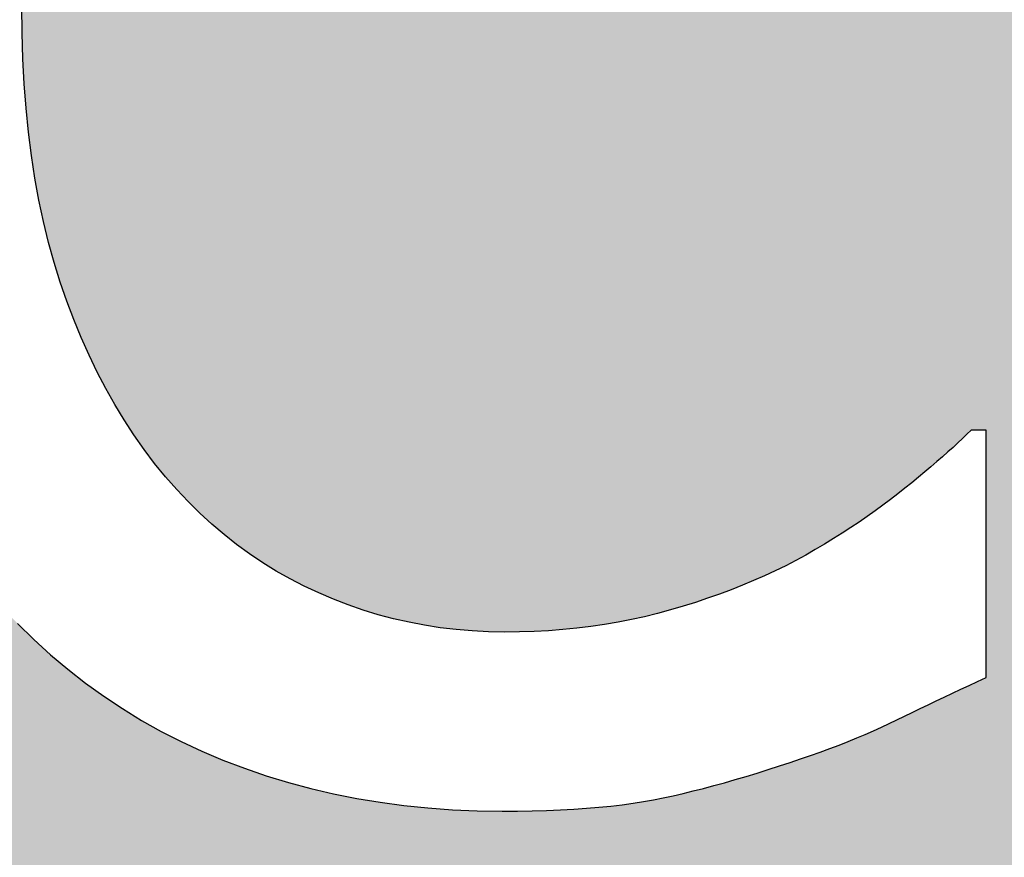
# Model space of a CAD drawing. Extents: x 2664 to 3343, y -1898 to 249.
# Tile 32 of 91: x 2768.65 to 2771.87, y -1550.85 to -1548.12. Entities that reach past the tile are written whole.
import ezdxf

# ---------------------------------------------------------------- set-up
doc = ezdxf.new("R2010")
doc.units = 0
doc.layers.get('0').update_dxf_attribs({"linetype": 'CONTINUOUS'})

msp = doc.modelspace()

# ---------------------------------------------------------------- hatches: boundary and pattern name
h = msp.add_hatch(color=256)
h.paths.add_polyline_path([(2767.6229, -1522.0688), (2767.6229, -1520.0434), (2768.1704, -1520.0434), (2768.2218, -1520.0437), (2768.2718, -1520.0446), (2768.3203, -1520.0461), (2768.3673, -1520.0482), (2768.4129, -1520.0509), (2768.4571, -1520.0542), (2768.4997, -1520.0581), (2768.5409, -1520.0626), (2768.5807, -1520.0677), (2768.619, -1520.0734), (2768.6558, -1520.0797), (2768.6912, -1520.0866), (2768.7255, -1520.0943), (2768.7591, -1520.1028), (2768.7919, -1520.1122), (2768.8241, -1520.1225), (2768.8555, -1520.1337), (2768.8862, -1520.1458), (2768.9162, -1520.1588), (2768.9455, -1520.1726), (2768.9741, -1520.1873), (2769.0019, -1520.203), (2769.0291, -1520.2195), (2769.0555, -1520.2369), (2769.0851, -1520.2579), (2769.1133, -1520.28), (2769.1403, -1520.303), (2769.166, -1520.327), (2769.1904, -1520.3519), (2769.2135, -1520.3779), (2769.2353, -1520.4048), (2769.2559, -1520.4326), (2769.2751, -1520.4615), (2769.2931, -1520.4913), (2769.3098, -1520.5221), (2769.3252, -1520.5539), (2769.3393, -1520.5866), (2769.3522, -1520.6203), (2769.3639, -1520.655), (2769.3743, -1520.6906), (2769.3836, -1520.7272), (2769.3915, -1520.7648), (2769.3983, -1520.8034), (2769.4038, -1520.8429), (2769.4081, -1520.8835), (2769.4112, -1520.9249), (2769.4131, -1520.9674), (2769.4137, -1521.0108), (2769.4132, -1521.0508), (2769.4118, -1521.09), (2769.4096, -1521.1283), (2769.4064, -1521.1657), (2769.4022, -1521.2021), (2769.3972, -1521.2378), (2769.3913, -1521.2725), (2769.3844, -1521.3063), (2769.3766, -1521.3392), (2769.3679, -1521.3713), (2769.3583, -1521.4025), (2769.3478, -1521.4328), (2769.3363, -1521.4624), (2769.3236, -1521.4917), (2769.3097, -1521.5206), (2769.2947, -1521.5492), (2769.2786, -1521.5774), (2769.2614, -1521.6052), (2769.2429, -1521.6326), (2769.2234, -1521.6597), (2769.2027, -1521.6863), (2769.1809, -1521.7127), (2769.1579, -1521.7386), (2769.1337, -1521.7642), (2769.1057, -1521.7922), (2769.0766, -1521.8188), (2769.0463, -1521.8439), (2769.0148, -1521.8675), (2768.9822, -1521.8897), (2768.9485, -1521.9103), (2768.9136, -1521.9295), (2768.8776, -1521.9471), (2768.8404, -1521.9633), (2768.8021, -1521.978), (2768.7627, -1521.9912), (2768.7221, -1522.0029), (2768.6798, -1522.0135), (2768.6355, -1522.0231), (2768.589, -1522.0318), (2768.5405, -1522.0395), (2768.4898, -1522.0464), (2768.437, -1522.0523), (2768.3821, -1522.0574), (2768.325, -1522.0615), (2768.2659, -1522.0647), (2768.2046, -1522.067), (2768.1412, -1522.0683), (2768.0757, -1522.0688)], flags=0)
h.paths.add_polyline_path([(2771.0785, -1533.2415), (2771.1074, -1533.2635), (2771.135, -1533.2865), (2771.1613, -1533.3105), (2771.1862, -1533.3355), (2771.2099, -1533.3614), (2771.2322, -1533.3883), (2771.2532, -1533.4162), (2771.2729, -1533.445), (2771.2913, -1533.4748), (2771.3083, -1533.5056), (2771.3241, -1533.5374), (2771.3386, -1533.5701), (2771.3518, -1533.6038), (2771.3637, -1533.6385), (2771.3744, -1533.6742), (2771.3838, -1533.7108), (2771.392, -1533.7484), (2771.3989, -1533.7869), (2771.4046, -1533.8265), (2771.409, -1533.867), (2771.4121, -1533.9085), (2771.414, -1533.9509), (2771.4147, -1533.9943), (2771.4142, -1534.0344), (2771.4128, -1534.0735), (2771.4104, -1534.1118), (2771.4071, -1534.1492), (2771.4029, -1534.1857), (2771.3977, -1534.2213), (2771.3915, -1534.256), (2771.3845, -1534.2898), (2771.3765, -1534.3228), (2771.3675, -1534.3548), (2771.3576, -1534.386), (2771.3467, -1534.4163), (2771.3348, -1534.446), (2771.3217, -1534.4752), (2771.3075, -1534.5042), (2771.2921, -1534.5327), (2771.2755, -1534.5609), (2771.2577, -1534.5887), (2771.2388, -1534.6161), (2771.2187, -1534.6432), (2771.1974, -1534.6699), (2771.1749, -1534.6962), (2771.1513, -1534.7221), (2771.1265, -1534.7477), (2771.0984, -1534.7758), (2771.0691, -1534.8024), (2771.0386, -1534.8275), (2771.0069, -1534.8511), (2770.9739, -1534.8732), (2770.9397, -1534.8938), (2770.9043, -1534.913), (2770.8676, -1534.9307), (2770.8297, -1534.9468), (2770.7906, -1534.9615), (2770.7502, -1534.9747), (2770.7087, -1534.9865), (2770.6654, -1534.997), (2770.6199, -1535.0066), (2770.5722, -1535.0153), (2770.5223, -1535.0231), (2770.4702, -1535.0299), (2770.4158, -1535.0359), (2770.3593, -1535.0409), (2770.3006, -1535.045), (2770.2397, -1535.0482), (2770.1766, -1535.0505), (2770.1113, -1535.0519), (2770.0438, -1535.0523), (2769.5827, -1535.0523), (2769.5827, -1533.0269), (2770.1426, -1533.0269), (2770.1947, -1533.0272), (2770.2454, -1533.0281), (2770.2947, -1533.0296), (2770.3425, -1533.0317), (2770.3889, -1533.0344), (2770.4339, -1533.0377), (2770.4774, -1533.0416), (2770.5195, -1533.0461), (2770.5602, -1533.0512), (2770.5994, -1533.0569), (2770.6373, -1533.0632), (2770.6737, -1533.0701), (2770.709, -1533.0778), (2770.7435, -1533.0863), (2770.7773, -1533.0957), (2770.8104, -1533.106), (2770.8428, -1533.1172), (2770.8743, -1533.1293), (2770.9052, -1533.1423), (2770.9353, -1533.1561), (2770.9647, -1533.1709), (2770.9933, -1533.1865), (2771.0211, -1533.203), (2771.0483, -1533.2204)], flags=0)
h.paths.add_polyline_path([(2772.0936, -1563.5224), (2772.0936, -1558.4424), (2771.4638, -1558.4424), (2771.4638, -1562.4644), (2769.4178, -1558.4424), (2768.4586, -1558.4424), (2768.4586, -1563.5224), (2769.0884, -1563.5224), (2769.0884, -1559.1422), (2771.3362, -1563.5224)], flags=16)
h.paths.add_polyline_path([(2768.0287, -1547.2994), (2768.0118, -1547.3886), (2767.9971, -1547.4801), (2767.9847, -1547.5739), (2767.9745, -1547.6699), (2767.9666, -1547.7683), (2767.961, -1547.8689), (2767.9576, -1547.9718), (2767.9564, -1548.077), (2767.9576, -1548.183), (2767.9611, -1548.287), (2767.9669, -1548.3889), (2767.975, -1548.4887), (2767.9854, -1548.5865), (2767.9981, -1548.6822), (2768.0132, -1548.7758), (2768.0305, -1548.8674), (2768.0502, -1548.957), (2768.0722, -1549.0445), (2768.0965, -1549.1299), (2768.1232, -1549.2132), (2768.1519, -1549.2944), (2768.1826, -1549.3733), (2768.2151, -1549.45), (2768.2496, -1549.5243), (2768.286, -1549.5963), (2768.3244, -1549.6661), (2768.3646, -1549.7335), (2768.4068, -1549.7987), (2768.4508, -1549.8616), (2768.4968, -1549.9222), (2768.5447, -1549.9805), (2768.5945, -1550.0366), (2768.6461, -1550.091), (2768.6992, -1550.1431), (2768.7539, -1550.1929), (2768.8102, -1550.2404), (2768.868, -1550.2855), (2768.9275, -1550.3284), (2768.9885, -1550.3689), (2769.051, -1550.4071), (2769.1152, -1550.443), (2769.1809, -1550.4766), (2769.2481, -1550.5078), (2769.317, -1550.5368), (2769.3872, -1550.5634), (2769.4584, -1550.5877), (2769.5307, -1550.6097), (2769.604, -1550.6294), (2769.6784, -1550.6468), (2769.7539, -1550.6618), (2769.8304, -1550.6745), (2769.908, -1550.685), (2769.9866, -1550.6931), (2770.0663, -1550.6989), (2770.147, -1550.7023), (2770.2289, -1550.7035), (2770.2788, -1550.7032), (2770.3272, -1550.7025), (2770.374, -1550.7012), (2770.4191, -1550.6994), (2770.4627, -1550.6971), (2770.5047, -1550.6942), (2770.545, -1550.6909), (2770.5838, -1550.687), (2770.621, -1550.6826), (2770.6565, -1550.6778), (2770.6905, -1550.6724), (2770.7229, -1550.6664), (2770.7546, -1550.66), (2770.7869, -1550.6531), (2770.8196, -1550.6456), (2770.8528, -1550.6376), (2770.8864, -1550.6291), (2770.9205, -1550.6201), (2770.955, -1550.6106), (2770.99, -1550.6006), (2771.0254, -1550.59), (2771.0613, -1550.579), (2771.0977, -1550.5674), (2771.1345, -1550.5553), (2771.1691, -1550.5443), (2771.2028, -1550.5332), (2771.2356, -1550.522), (2771.2676, -1550.5107), (2771.2988, -1550.4993), (2771.329, -1550.4879), (2771.3585, -1550.4763), (2771.387, -1550.4647), (2771.4147, -1550.453), (2771.4416, -1550.4412), (2771.4675, -1550.4293), (2771.4927, -1550.4174), (2771.5175, -1550.4053), (2771.5426, -1550.3932), (2771.5681, -1550.381), (2771.5938, -1550.3687), (2771.6197, -1550.3563), (2771.646, -1550.3438), (2771.6726, -1550.3312), (2771.6994, -1550.3186), (2771.7266, -1550.3058), (2771.754, -1550.293), (2771.7817, -1550.2801), (2771.8097, -1550.2671), (2771.8097, -1549.4602), (2771.7603, -1549.4602), (2771.7468, -1549.4735), (2771.7325, -1549.4872), (2771.7174, -1549.5014), (2771.7015, -1549.5161), (2771.6847, -1549.5311), (2771.6671, -1549.5467), (2771.6487, -1549.5627), (2771.6294, -1549.5792), (2771.6094, -1549.5961), (2771.5884, -1549.6135), (2771.5667, -1549.6313), (2771.5441, -1549.6496), (2771.5208, -1549.6681), (2771.4968, -1549.6865), (2771.4722, -1549.7049), (2771.4469, -1549.7233), (2771.421, -1549.7415), (2771.3944, -1549.7597), (2771.3671, -1549.7779), (2771.3392, -1549.796), (2771.3106, -1549.814), (2771.2814, -1549.832), (2771.2515, -1549.8499), (2771.221, -1549.8678), (2771.1883, -1549.8854), (2771.1549, -1549.9025), (2771.1208, -1549.9191), (2771.0858, -1549.9353), (2771.0501, -1549.9509), (2771.0136, -1549.9661), (2770.9763, -1549.9808), (2770.9383, -1549.995), (2770.8995, -1550.0087), (2770.8599, -1550.0219), (2770.8196, -1550.0346), (2770.7784, -1550.0469), (2770.7366, -1550.0584), (2770.6942, -1550.0689), (2770.6512, -1550.0784), (2770.6076, -1550.0869), (2770.5634, -1550.0944), (2770.5186, -1550.1009), (2770.4732, -1550.1064), (2770.4271, -1550.1109), (2770.3805, -1550.1144), (2770.3333, -1550.1169), (2770.2855, -1550.1184), (2770.2371, -1550.1189), (2770.1838, -1550.118), (2770.131, -1550.1154), (2770.0787, -1550.1109), (2770.0269, -1550.1047), (2769.9756, -1550.0968), (2769.9247, -1550.087), (2769.8744, -1550.0755), (2769.8245, -1550.0622), (2769.7751, -1550.0471), (2769.7262, -1550.0303), (2769.6778, -1550.0117), (2769.6299, -1549.9913), (2769.5827, -1549.9692), (2769.5365, -1549.9453), (2769.4913, -1549.9198), (2769.4471, -1549.8925), (2769.404, -1549.8635), (2769.3618, -1549.8328), (2769.3206, -1549.8004), (2769.2804, -1549.7663), (2769.2412, -1549.7304), (2769.2031, -1549.6928), (2769.1659, -1549.6536), (2769.1297, -1549.6126), (2769.094, -1549.5685), (2769.0595, -1549.5229), (2769.0264, -1549.4756), (2768.9945, -1549.4266), (2768.964, -1549.3761), (2768.9347, -1549.3239), (2768.9067, -1549.2701), (2768.8799, -1549.2146), (2768.8545, -1549.1575), (2768.8304, -1549.0988), (2768.8075, -1549.0385), (2768.7859, -1548.9765), (2768.7659, -1548.9127), (2768.7476, -1548.8469), (2768.731, -1548.7791), (2768.7162, -1548.7092), (2768.7031, -1548.6373), (2768.6918, -1548.5633), (2768.6822, -1548.4874), (2768.6743, -1548.4093), (2768.6682, -1548.3293), (2768.6639, -1548.2473), (2768.6613, -1548.1632), (2768.6604, -1548.077), (2768.6612, -1547.9961), (2768.6637, -1547.9164), (2768.6679, -1547.8381), (2768.6737, -1547.7612), (2768.6811, -1547.6856), (2768.6902, -1547.6113), (2768.701, -1547.5384), (2768.7135, -1547.4669), (2768.7275, -1547.3966), (2768.7433, -1547.3277), (2768.7607, -1547.2602), (2768.7798, -1547.194), (2768.8003, -1547.1294), (2768.8222, -1547.0667), (2768.8454, -1547.0058), (2768.8699, -1546.9468), (2768.8957, -1546.8896), (2768.9228, -1546.8343), (2768.9513, -1546.7809), (2768.981, -1546.7293), (2769.0121, -1546.6795), (2769.0445, -1546.6317), (2769.0782, -1546.5857), (2769.1132, -1546.5415), (2769.1501, -1546.4998), (2769.188, -1546.4598), (2769.2268, -1546.4215), (2769.2667, -1546.3848), (2769.3076, -1546.3499), (2769.3494, -1546.3166), (2769.3923, -1546.2851), (2769.4362, -1546.2552), (2769.481, -1546.227), (2769.5269, -1546.2004), (2769.5738, -1546.1756), (2769.6216, -1546.1525), (2769.6703, -1546.1311), (2769.7194, -1546.1116), (2769.7689, -1546.0939), (2769.819, -1546.0781), (2769.8696, -1546.0642), (2769.9206, -1546.0521), (2769.9721, -1546.0419), (2770.0242, -1546.0336), (2770.0767, -1546.0271), (2770.1297, -1546.0224), (2770.1831, -1546.0196), (2770.2371, -1546.0187), (2770.286, -1546.0192), (2770.334, -1546.0206), (2770.381, -1546.0229), (2770.4271, -1546.0262), (2770.4723, -1546.0305), (2770.5165, -1546.0357), (2770.5598, -1546.0418), (2770.6021, -1546.0489), (2770.6435, -1546.0569), (2770.6839, -1546.0659), (2770.7234, -1546.0758), (2770.762, -1546.0866), (2770.7998, -1546.0982), (2770.8371, -1546.1103), (2770.874, -1546.123), (2770.9104, -1546.1362), (2770.9463, -1546.15), (2770.9817, -1546.1643), (2771.0166, -1546.1792), (2771.051, -1546.1946), (2771.085, -1546.2105), (2771.1185, -1546.227), (2771.1514, -1546.244), (2771.1839, -1546.2616), (2771.2171, -1546.2801), (2771.2494, -1546.2987), (2771.2809, -1546.3174), (2771.3115, -1546.3361), (2771.3413, -1546.3549), (2771.3702, -1546.3738), (2771.3982, -1546.3927), (2771.4254, -1546.4116), (2771.4518, -1546.4306), (2771.4772, -1546.4497), (2771.5019, -1546.4688), (2771.5256, -1546.488), (2771.5486, -1546.507), (2771.5709, -1546.5255), (2771.5925, -1546.5436), (2771.6134, -1546.5612), (2771.6337, -1546.5783), (2771.6532, -1546.595), (2771.6721, -1546.6113), (2771.6903, -1546.627), (2771.7078, -1546.6424), (2771.7246, -1546.6572), (2771.7407, -1546.6716), (2771.7561, -1546.6856), (2771.8097, -1546.6856), (2771.8097, -1545.8705), (2771.7815, -1545.8555), (2771.7533, -1545.8407), (2771.7251, -1545.8261), (2771.6969, -1545.8117), (2771.6686, -1545.7975), (2771.6404, -1545.7835), (2771.612, -1545.7697), (2771.5837, -1545.7561), (2771.5553, -1545.7427), (2771.5269, -1545.7295), (2771.4985, -1545.7166), (2771.47, -1545.7038), (2771.4416, -1545.6912), (2771.4133, -1545.679), (2771.385, -1545.6671), (2771.3568, -1545.6555), (2771.3287, -1545.6442), (2771.3007, -1545.6333), (2771.2728, -1545.6226), (2771.245, -1545.6123), (2771.2172, -1545.6023), (2771.1896, -1545.5926), (2771.162, -1545.5832), (2771.1345, -1545.5741), (2771.1027, -1545.5646), (2771.0704, -1545.5554), (2771.0377, -1545.5466), (2771.0044, -1545.5379), (2770.9706, -1545.5296), (2770.9364, -1545.5216), (2770.9017, -1545.5139), (2770.8665, -1545.5064), (2770.8308, -1545.4992), (2770.7946, -1545.4923), (2770.7579, -1545.4857), (2770.7208, -1545.4794), (2770.6832, -1545.4735), (2770.6451, -1545.4681), (2770.6067, -1545.4632), (2770.5678, -1545.4588), (2770.5285, -1545.455), (2770.4887, -1545.4516), (2770.4485, -1545.4488), (2770.4079, -1545.4465), (2770.3669, -1545.4447), (2770.3254, -1545.4434), (2770.2835, -1545.4426), (2770.2412, -1545.4424), (2770.1561, -1545.4436), (2770.0724, -1545.4473), (2769.9901, -1545.4535), (2769.9091, -1545.4622), (2769.8295, -1545.4734), (2769.7513, -1545.4871), (2769.6745, -1545.5033), (2769.599, -1545.5219), (2769.5249, -1545.5431), (2769.4522, -1545.5667), (2769.3808, -1545.5928), (2769.3108, -1545.6214), (2769.2423, -1545.6524), (2769.1753, -1545.6856), (2769.1099, -1545.7211), (2769.046, -1545.7589), (2768.9836, -1545.7989), (2768.9228, -1545.8412), (2768.8636, -1545.8857), (2768.8058, -1545.9325), (2768.7497, -1545.9815), (2768.695, -1546.0328), (2768.642, -1546.0864), (2768.5904, -1546.1422), (2768.54, -1546.2014), (2768.4915, -1546.2623), (2768.4452, -1546.3249), (2768.4008, -1546.3892), (2768.3585, -1546.4552), (2768.3182, -1546.523), (2768.2799, -1546.5925), (2768.2437, -1546.6636), (2768.2095, -1546.7365), (2768.1773, -1546.8112), (2768.1472, -1546.8875), (2768.119, -1546.9655), (2768.0931, -1547.0456), (2768.0694, -1547.1279), (2768.0479, -1547.2125)], flags=16)
h.paths.add_polyline_path([(2773.4069, -1524.5388), (2773.4069, -1524.0201), (2772.5259, -1524.0201), (2772.5259, -1519.4424), (2772.0072, -1519.4424), (2772.0009, -1519.5091), (2771.9916, -1519.5723), (2771.9794, -1519.6317), (2771.9642, -1519.6875), (2771.946, -1519.7397), (2771.9249, -1519.7882), (2771.9007, -1519.833), (2771.8736, -1519.8741), (2771.8435, -1519.9117), (2771.8105, -1519.9455), (2771.7745, -1519.9757), (2771.7355, -1520.0022), (2771.6931, -1520.0259), (2771.6471, -1520.0475), (2771.5973, -1520.0671), (2771.5438, -1520.0846), (2771.4866, -1520.1), (2771.4257, -1520.1134), (2771.3611, -1520.1247), (2771.2927, -1520.134), (2771.2206, -1520.1412), (2771.1449, -1520.1463), (2771.0653, -1520.1494), (2770.9821, -1520.1504), (2770.9821, -1520.6156), (2771.8837, -1520.6156), (2771.8837, -1524.0201), (2770.9821, -1524.0201), (2770.9821, -1524.5388)], flags=16)
h.paths.add_polyline_path([(2769.9859, -1521.616), (2770.0043, -1521.5663), (2770.0211, -1521.5162), (2770.0363, -1521.4657), (2770.0499, -1521.4147), (2770.0619, -1521.3632), (2770.0723, -1521.3113), (2770.0811, -1521.259), (2770.0884, -1521.2061), (2770.094, -1521.1528), (2770.098, -1521.0991), (2770.1004, -1521.0449), (2770.1012, -1520.9902), (2770.1001, -1520.9204), (2770.0968, -1520.8524), (2770.0914, -1520.7861), (2770.0838, -1520.7215), (2770.074, -1520.6587), (2770.0621, -1520.5976), (2770.0479, -1520.5383), (2770.0316, -1520.4807), (2770.0132, -1520.4248), (2769.9925, -1520.3707), (2769.9697, -1520.3184), (2769.9447, -1520.2677), (2769.9178, -1520.2187), (2769.8892, -1520.1712), (2769.8588, -1520.1251), (2769.8267, -1520.0804), (2769.7929, -1520.0372), (2769.7574, -1519.9955), (2769.7202, -1519.9553), (2769.6813, -1519.9165), (2769.6406, -1519.8791), (2769.5982, -1519.8432), (2769.5542, -1519.8088), (2769.5084, -1519.7758), (2769.4687, -1519.7483), (2769.428, -1519.7222), (2769.3863, -1519.6973), (2769.3435, -1519.6738), (2769.2996, -1519.6516), (2769.2547, -1519.6307), (2769.2087, -1519.6111), (2769.1616, -1519.5928), (2769.1135, -1519.5759), (2769.0644, -1519.5603), (2769.0142, -1519.5459), (2768.9629, -1519.5329), (2768.9102, -1519.5211), (2768.8557, -1519.5103), (2768.7994, -1519.5005), (2768.7413, -1519.4917), (2768.6814, -1519.484), (2768.6197, -1519.4773), (2768.5562, -1519.4717), (2768.4908, -1519.467), (2768.4237, -1519.4634), (2768.3548, -1519.4609), (2768.2841, -1519.4593), (2768.2116, -1519.4588), (2766.9601, -1519.4588), (2766.9601, -1524.5388), (2767.6229, -1524.5388), (2767.6229, -1522.6451), (2768.1828, -1522.6451), (2768.27, -1522.6442), (2768.3547, -1522.6414), (2768.4369, -1522.6368), (2768.5165, -1522.6303), (2768.5935, -1522.6219), (2768.668, -1522.6117), (2768.74, -1522.5996), (2768.8094, -1522.5857), (2768.8763, -1522.5699), (2768.9407, -1522.5522), (2769.0024, -1522.5327), (2769.0617, -1522.5113), (2769.1191, -1522.4882), (2769.1752, -1522.4633), (2769.2301, -1522.4366), (2769.2838, -1522.4082), (2769.3362, -1522.3781), (2769.3874, -1522.3462), (2769.4374, -1522.3125), (2769.4862, -1522.2772), (2769.5337, -1522.24), (2769.58, -1522.2012), (2769.6251, -1522.1605), (2769.6689, -1522.1182), (2769.7019, -1522.0833), (2769.7337, -1522.0471), (2769.7644, -1522.0096), (2769.7938, -1521.9709), (2769.822, -1521.931), (2769.849, -1521.8897), (2769.8748, -1521.8472), (2769.8994, -1521.8035), (2769.9229, -1521.7585), (2769.9451, -1521.7122), (2769.9661, -1521.6647)], flags=16)
h.paths.add_polyline_path([(2771.6478, -1532.8626), (2771.6047, -1532.8267), (2771.5599, -1532.7923), (2771.5135, -1532.7593), (2771.4725, -1532.7319), (2771.4304, -1532.7057), (2771.3874, -1532.6809), (2771.3433, -1532.6573), (2771.2982, -1532.6351), (2771.2521, -1532.6142), (2771.2049, -1532.5946), (2771.1567, -1532.5764), (2771.1075, -1532.5594), (2771.0572, -1532.5438), (2771.0059, -1532.5295), (2770.9536, -1532.5165), (2770.8998, -1532.5046), (2770.8442, -1532.4938), (2770.7866, -1532.484), (2770.7272, -1532.4753), (2770.6659, -1532.4676), (2770.6026, -1532.4609), (2770.5375, -1532.4552), (2770.4706, -1532.4506), (2770.4017, -1532.447), (2770.3309, -1532.4444), (2770.2583, -1532.4429), (2770.1838, -1532.4424), (2768.9076, -1532.4424), (2768.9076, -1537.5224), (2769.5827, -1537.5224), (2769.5827, -1535.6287), (2770.155, -1535.6287), (2770.2442, -1535.6277), (2770.3309, -1535.625), (2770.4149, -1535.6203), (2770.4964, -1535.6138), (2770.5753, -1535.6054), (2770.6515, -1535.5952), (2770.7252, -1535.5831), (2770.7962, -1535.5692), (2770.8647, -1535.5534), (2770.9306, -1535.5358), (2770.9938, -1535.5162), (2771.0545, -1535.4949), (2771.1132, -1535.4717), (2771.1706, -1535.4468), (2771.2267, -1535.4201), (2771.2816, -1535.3917), (2771.3351, -1535.3616), (2771.3874, -1535.3297), (2771.4384, -1535.2961), (2771.4881, -1535.2607), (2771.5365, -1535.2236), (2771.5836, -1535.1847), (2771.6295, -1535.1441), (2771.674, -1535.1017), (2771.7084, -1535.0668), (2771.7414, -1535.0306), (2771.7732, -1534.9932), (2771.8037, -1534.9544), (2771.8329, -1534.9145), (2771.8608, -1534.8733), (2771.8874, -1534.8308), (2771.9128, -1534.787), (2771.9368, -1534.742), (2771.9596, -1534.6958), (2771.9811, -1534.6483), (2772.0013, -1534.5995), (2772.02, -1534.5499), (2772.0371, -1534.4998), (2772.0526, -1534.4492), (2772.0665, -1534.3982), (2772.0787, -1534.3468), (2772.0893, -1534.2949), (2772.0983, -1534.2425), (2772.1056, -1534.1897), (2772.1113, -1534.1364), (2772.1154, -1534.0826), (2772.1178, -1534.0284), (2772.1186, -1533.9738), (2772.1175, -1533.904), (2772.1142, -1533.8359), (2772.1086, -1533.7696), (2772.1008, -1533.705), (2772.0907, -1533.6422), (2772.0785, -1533.5811), (2772.064, -1533.5218), (2772.0473, -1533.4642), (2772.0283, -1533.4084), (2772.0071, -1533.3543), (2771.9837, -1533.3019), (2771.9581, -1533.2513), (2771.9305, -1533.2023), (2771.9011, -1533.1547), (2771.8701, -1533.1086), (2771.8373, -1533.064), (2771.8028, -1533.0208), (2771.7666, -1532.9791), (2771.7287, -1532.9388), (2771.6891, -1532.9)], flags=16)
h.paths.add_polyline_path([(2774.5707, -1566.1735), (2765.5707, -1566.1735), (2765.5707, -1556.1735), (2774.5707, -1556.1735)])
h.paths.add_polyline_path([(2774.5707, -1553.1735), (2765.5707, -1553.1735), (2765.5707, -1543.1735), (2774.5707, -1543.1735)])
h.paths.add_polyline_path([(2765.5707, -1517.1735), (2774.5707, -1517.1735), (2774.5707, -1527.1735), (2765.5707, -1527.1735)])
h.paths.add_polyline_path([(2774.5707, -1540.1735), (2765.5707, -1540.1735), (2765.5707, -1530.1735), (2774.5707, -1530.1735)])

# ---------------------------------------------------------------- linework, layer by layer
for p, q in [((2768.6613, -1548.1632), (2768.6604, -1548.077)), ((2768.6613, -1548.1632), (2768.6604, -1548.077)), ((2768.6639, -1548.2473), (2768.6613, -1548.1632)), ((2768.6639, -1548.2473), (2768.6613, -1548.1632)), ((2768.6682, -1548.3293), (2768.6639, -1548.2473)), ((2768.6682, -1548.3293), (2768.6639, -1548.2473)), ((2768.6743, -1548.4093), (2768.6682, -1548.3293)), ((2768.6743, -1548.4093), (2768.6682, -1548.3293)), ((2768.6822, -1548.4874), (2768.6743, -1548.4093)), ((2768.6822, -1548.4874), (2768.6743, -1548.4093)), ((2768.6918, -1548.5633), (2768.6822, -1548.4874)), ((2768.6918, -1548.5633), (2768.6822, -1548.4874)), ((2768.7031, -1548.6373), (2768.6918, -1548.5633)), ((2768.7031, -1548.6373), (2768.6918, -1548.5633)), ((2768.7162, -1548.7092), (2768.7031, -1548.6373)), ((2768.7162, -1548.7092), (2768.7031, -1548.6373)), ((2768.731, -1548.7791), (2768.7162, -1548.7092)), ((2768.731, -1548.7791), (2768.7162, -1548.7092)), ((2768.7476, -1548.8469), (2768.731, -1548.7791)), ((2768.7476, -1548.8469), (2768.731, -1548.7791)), ((2768.7659, -1548.9127), (2768.7476, -1548.8469)), ((2768.7659, -1548.9127), (2768.7476, -1548.8469)), ((2768.7859, -1548.9765), (2768.7659, -1548.9127)), ((2768.7859, -1548.9765), (2768.7659, -1548.9127)), ((2768.8075, -1549.0385), (2768.7859, -1548.9765)), ((2768.8075, -1549.0385), (2768.7859, -1548.9765)), ((2768.8304, -1549.0988), (2768.8075, -1549.0385)), ((2768.8304, -1549.0988), (2768.8075, -1549.0385)), ((2768.8545, -1549.1575), (2768.8304, -1549.0988)), ((2768.8545, -1549.1575), (2768.8304, -1549.0988)), ((2768.8799, -1549.2146), (2768.8545, -1549.1575)), ((2768.8799, -1549.2146), (2768.8545, -1549.1575)), ((2768.9067, -1549.2701), (2768.8799, -1549.2146)), ((2768.9067, -1549.2701), (2768.8799, -1549.2146)), ((2768.9347, -1549.3239), (2768.9067, -1549.2701)), ((2768.9347, -1549.3239), (2768.9067, -1549.2701)), ((2768.964, -1549.3761), (2768.9347, -1549.3239)), ((2768.964, -1549.3761), (2768.9347, -1549.3239)), ((2768.9945, -1549.4266), (2768.964, -1549.3761)), ((2768.9945, -1549.4266), (2768.964, -1549.3761)), ((2769.0264, -1549.4756), (2768.9945, -1549.4266)), ((2769.0264, -1549.4756), (2768.9945, -1549.4266)), ((2771.7603, -1549.4602), (2771.7468, -1549.4735)), ((2771.7603, -1549.4602), (2771.7468, -1549.4735)), ((2771.8097, -1549.4602), (2771.7603, -1549.4602)), ((2771.8097, -1549.4602), (2771.7603, -1549.4602)), ((2771.8097, -1550.2671), (2771.8097, -1549.4602)), ((2771.8097, -1550.2671), (2771.8097, -1549.4602)), ((2769.0595, -1549.5229), (2769.0264, -1549.4756)), ((2769.0595, -1549.5229), (2769.0264, -1549.4756)), ((2771.7325, -1549.4872), (2771.7174, -1549.5014)), ((2771.7325, -1549.4872), (2771.7174, -1549.5014)), ((2771.7468, -1549.4735), (2771.7325, -1549.4872)), ((2771.7468, -1549.4735), (2771.7325, -1549.4872)), ((2769.094, -1549.5685), (2769.0595, -1549.5229)), ((2769.094, -1549.5685), (2769.0595, -1549.5229)), ((2771.6847, -1549.5311), (2771.6671, -1549.5467)), ((2771.6847, -1549.5311), (2771.6671, -1549.5467)), ((2771.7015, -1549.5161), (2771.6847, -1549.5311)), ((2771.7015, -1549.5161), (2771.6847, -1549.5311)), ((2771.7174, -1549.5014), (2771.7015, -1549.5161)), ((2771.7174, -1549.5014), (2771.7015, -1549.5161)), ((2771.6487, -1549.5627), (2771.6294, -1549.5792)), ((2771.6487, -1549.5627), (2771.6294, -1549.5792)), ((2771.6671, -1549.5467), (2771.6487, -1549.5627)), ((2771.6671, -1549.5467), (2771.6487, -1549.5627)), ((2769.1297, -1549.6126), (2769.094, -1549.5685)), ((2769.1297, -1549.6126), (2769.094, -1549.5685)), ((2771.6094, -1549.5961), (2771.5884, -1549.6135)), ((2771.6094, -1549.5961), (2771.5884, -1549.6135)), ((2771.6294, -1549.5792), (2771.6094, -1549.5961)), ((2771.6294, -1549.5792), (2771.6094, -1549.5961)), ((2769.1659, -1549.6536), (2769.1297, -1549.6126)), ((2769.1659, -1549.6536), (2769.1297, -1549.6126)), ((2771.5884, -1549.6135), (2771.5667, -1549.6313)), ((2771.5884, -1549.6135), (2771.5667, -1549.6313)), ((2769.2031, -1549.6928), (2769.1659, -1549.6536)), ((2769.2031, -1549.6928), (2769.1659, -1549.6536)), ((2771.5441, -1549.6496), (2771.5208, -1549.6681)), ((2771.5441, -1549.6496), (2771.5208, -1549.6681)), ((2771.5667, -1549.6313), (2771.5441, -1549.6496)), ((2771.5667, -1549.6313), (2771.5441, -1549.6496)), ((2769.2412, -1549.7304), (2769.2031, -1549.6928)), ((2769.2412, -1549.7304), (2769.2031, -1549.6928)), ((2771.4968, -1549.6865), (2771.4722, -1549.7049)), ((2771.4968, -1549.6865), (2771.4722, -1549.7049)), ((2771.5208, -1549.6681), (2771.4968, -1549.6865)), ((2771.5208, -1549.6681), (2771.4968, -1549.6865)), ((2771.4469, -1549.7233), (2771.421, -1549.7415)), ((2771.4469, -1549.7233), (2771.421, -1549.7415)), ((2771.4722, -1549.7049), (2771.4469, -1549.7233)), ((2771.4722, -1549.7049), (2771.4469, -1549.7233)), ((2769.2804, -1549.7663), (2769.2412, -1549.7304)), ((2769.2804, -1549.7663), (2769.2412, -1549.7304)), ((2771.421, -1549.7415), (2771.3944, -1549.7597)), ((2771.421, -1549.7415), (2771.3944, -1549.7597)), ((2769.3206, -1549.8004), (2769.2804, -1549.7663)), ((2769.3206, -1549.8004), (2769.2804, -1549.7663)), ((2771.3671, -1549.7779), (2771.3392, -1549.796)), ((2771.3671, -1549.7779), (2771.3392, -1549.796)), ((2771.3944, -1549.7597), (2771.3671, -1549.7779)), ((2771.3944, -1549.7597), (2771.3671, -1549.7779)), ((2769.3618, -1549.8328), (2769.3206, -1549.8004)), ((2769.3618, -1549.8328), (2769.3206, -1549.8004)), ((2771.3106, -1549.814), (2771.2814, -1549.832)), ((2771.3106, -1549.814), (2771.2814, -1549.832)), ((2771.3392, -1549.796), (2771.3106, -1549.814)), ((2771.3392, -1549.796), (2771.3106, -1549.814)), ((2769.404, -1549.8635), (2769.3618, -1549.8328)), ((2769.404, -1549.8635), (2769.3618, -1549.8328)), ((2771.2515, -1549.8499), (2771.221, -1549.8678)), ((2771.2515, -1549.8499), (2771.221, -1549.8678)), ((2771.2814, -1549.832), (2771.2515, -1549.8499)), ((2771.2814, -1549.832), (2771.2515, -1549.8499)), ((2769.4471, -1549.8925), (2769.404, -1549.8635)), ((2769.4471, -1549.8925), (2769.404, -1549.8635)), ((2771.1883, -1549.8854), (2771.1549, -1549.9025)), ((2771.1883, -1549.8854), (2771.1549, -1549.9025)), ((2771.221, -1549.8678), (2771.1883, -1549.8854)), ((2771.221, -1549.8678), (2771.1883, -1549.8854)), ((2769.4913, -1549.9198), (2769.4471, -1549.8925)), ((2769.4913, -1549.9198), (2769.4471, -1549.8925)), ((2771.1549, -1549.9025), (2771.1208, -1549.9191)), ((2771.1549, -1549.9025), (2771.1208, -1549.9191)), ((2769.5365, -1549.9453), (2769.4913, -1549.9198)), ((2769.5365, -1549.9453), (2769.4913, -1549.9198)), ((2769.5827, -1549.9692), (2769.5365, -1549.9453)), ((2769.5827, -1549.9692), (2769.5365, -1549.9453)), ((2771.0858, -1549.9353), (2771.0501, -1549.9509)), ((2771.0858, -1549.9353), (2771.0501, -1549.9509)), ((2771.1208, -1549.9191), (2771.0858, -1549.9353)), ((2771.1208, -1549.9191), (2771.0858, -1549.9353)), ((2769.6299, -1549.9913), (2769.5827, -1549.9692)), ((2769.6299, -1549.9913), (2769.5827, -1549.9692)), ((2770.9763, -1549.9808), (2770.9383, -1549.995)), ((2770.9763, -1549.9808), (2770.9383, -1549.995)), ((2771.0136, -1549.9661), (2770.9763, -1549.9808)), ((2771.0136, -1549.9661), (2770.9763, -1549.9808)), ((2771.0501, -1549.9509), (2771.0136, -1549.9661)), ((2771.0501, -1549.9509), (2771.0136, -1549.9661)), ((2769.6778, -1550.0117), (2769.6299, -1549.9913)), ((2769.6778, -1550.0117), (2769.6299, -1549.9913)), ((2769.7262, -1550.0303), (2769.6778, -1550.0117)), ((2769.7262, -1550.0303), (2769.6778, -1550.0117)), ((2770.8995, -1550.0087), (2770.8599, -1550.0219)), ((2770.8995, -1550.0087), (2770.8599, -1550.0219)), ((2770.9383, -1549.995), (2770.8995, -1550.0087)), ((2770.9383, -1549.995), (2770.8995, -1550.0087)), ((2769.7751, -1550.0471), (2769.7262, -1550.0303)), ((2769.7751, -1550.0471), (2769.7262, -1550.0303)), ((2769.8245, -1550.0622), (2769.7751, -1550.0471)), ((2769.8245, -1550.0622), (2769.7751, -1550.0471)), ((2770.7784, -1550.0469), (2770.7366, -1550.0584)), ((2770.7784, -1550.0469), (2770.7366, -1550.0584)), ((2770.8196, -1550.0346), (2770.7784, -1550.0469)), ((2770.8196, -1550.0346), (2770.7784, -1550.0469)), ((2770.8599, -1550.0219), (2770.8196, -1550.0346)), ((2770.8599, -1550.0219), (2770.8196, -1550.0346)), ((2769.8744, -1550.0755), (2769.8245, -1550.0622)), ((2769.8744, -1550.0755), (2769.8245, -1550.0622)), ((2769.9247, -1550.087), (2769.8744, -1550.0755)), ((2769.9247, -1550.087), (2769.8744, -1550.0755)), ((2770.6512, -1550.0784), (2770.6076, -1550.0869)), ((2770.6512, -1550.0784), (2770.6076, -1550.0869)), ((2770.6942, -1550.0689), (2770.6512, -1550.0784)), ((2770.6942, -1550.0689), (2770.6512, -1550.0784)), ((2770.7366, -1550.0584), (2770.6942, -1550.0689)), ((2770.7366, -1550.0584), (2770.6942, -1550.0689)), ((2768.6461, -1550.091), (2768.6992, -1550.1431)), ((2768.6461, -1550.091), (2768.6992, -1550.1431)), ((2769.9756, -1550.0968), (2769.9247, -1550.087)), ((2769.9756, -1550.0968), (2769.9247, -1550.087)), ((2770.0269, -1550.1047), (2769.9756, -1550.0968)), ((2770.0269, -1550.1047), (2769.9756, -1550.0968)), ((2770.0787, -1550.1109), (2770.0269, -1550.1047)), ((2770.0787, -1550.1109), (2770.0269, -1550.1047)), ((2770.131, -1550.1154), (2770.0787, -1550.1109)), ((2770.131, -1550.1154), (2770.0787, -1550.1109)), ((2770.4271, -1550.1109), (2770.3805, -1550.1144)), ((2770.4271, -1550.1109), (2770.3805, -1550.1144)), ((2770.4732, -1550.1064), (2770.4271, -1550.1109)), ((2770.4732, -1550.1064), (2770.4271, -1550.1109)), ((2770.5186, -1550.1009), (2770.4732, -1550.1064)), ((2770.5186, -1550.1009), (2770.4732, -1550.1064)), ((2770.5634, -1550.0944), (2770.5186, -1550.1009)), ((2770.5634, -1550.0944), (2770.5186, -1550.1009)), ((2770.6076, -1550.0869), (2770.5634, -1550.0944)), ((2770.6076, -1550.0869), (2770.5634, -1550.0944)), ((2768.6992, -1550.1431), (2768.7539, -1550.1929)), ((2768.6992, -1550.1431), (2768.7539, -1550.1929)), ((2770.1838, -1550.118), (2770.131, -1550.1154)), ((2770.1838, -1550.118), (2770.131, -1550.1154)), ((2770.2371, -1550.1189), (2770.1838, -1550.118)), ((2770.2371, -1550.1189), (2770.1838, -1550.118)), ((2770.2855, -1550.1184), (2770.2371, -1550.1189)), ((2770.2855, -1550.1184), (2770.2371, -1550.1189)), ((2770.3333, -1550.1169), (2770.2855, -1550.1184)), ((2770.3333, -1550.1169), (2770.2855, -1550.1184)), ((2770.3805, -1550.1144), (2770.3333, -1550.1169)), ((2770.3805, -1550.1144), (2770.3333, -1550.1169)), ((2768.7539, -1550.1929), (2768.8102, -1550.2404)), ((2768.7539, -1550.1929), (2768.8102, -1550.2404)), ((2768.8102, -1550.2404), (2768.868, -1550.2855)), ((2768.8102, -1550.2404), (2768.868, -1550.2855)), ((2771.7817, -1550.2801), (2771.8097, -1550.2671)), ((2771.7817, -1550.2801), (2771.8097, -1550.2671)), ((2768.868, -1550.2855), (2768.9275, -1550.3284)), ((2768.868, -1550.2855), (2768.9275, -1550.3284)), ((2771.7266, -1550.3058), (2771.754, -1550.293)), ((2771.7266, -1550.3058), (2771.754, -1550.293)), ((2771.754, -1550.293), (2771.7817, -1550.2801)), ((2771.754, -1550.293), (2771.7817, -1550.2801)), ((2768.9275, -1550.3284), (2768.9885, -1550.3689)), ((2768.9275, -1550.3284), (2768.9885, -1550.3689)), ((2771.646, -1550.3438), (2771.6726, -1550.3312)), ((2771.646, -1550.3438), (2771.6726, -1550.3312)), ((2771.6726, -1550.3312), (2771.6994, -1550.3186)), ((2771.6726, -1550.3312), (2771.6994, -1550.3186)), ((2771.6994, -1550.3186), (2771.7266, -1550.3058)), ((2771.6994, -1550.3186), (2771.7266, -1550.3058)), ((2768.9885, -1550.3689), (2769.051, -1550.4071)), ((2768.9885, -1550.3689), (2769.051, -1550.4071)), ((2771.5681, -1550.381), (2771.5938, -1550.3687)), ((2771.5681, -1550.381), (2771.5938, -1550.3687)), ((2771.5938, -1550.3687), (2771.6197, -1550.3563)), ((2771.5938, -1550.3687), (2771.6197, -1550.3563)), ((2771.6197, -1550.3563), (2771.646, -1550.3438)), ((2771.6197, -1550.3563), (2771.646, -1550.3438)), ((2771.5175, -1550.4053), (2771.5426, -1550.3932)), ((2771.5175, -1550.4053), (2771.5426, -1550.3932)), ((2771.5426, -1550.3932), (2771.5681, -1550.381)), ((2771.5426, -1550.3932), (2771.5681, -1550.381)), ((2769.051, -1550.4071), (2769.1152, -1550.443)), ((2769.051, -1550.4071), (2769.1152, -1550.443)), ((2771.4416, -1550.4412), (2771.4675, -1550.4293)), ((2771.4416, -1550.4412), (2771.4675, -1550.4293)), ((2771.4675, -1550.4293), (2771.4927, -1550.4174)), ((2771.4675, -1550.4293), (2771.4927, -1550.4174)), ((2771.4927, -1550.4174), (2771.5175, -1550.4053)), ((2771.4927, -1550.4174), (2771.5175, -1550.4053)), ((2769.1152, -1550.443), (2769.1809, -1550.4766)), ((2769.1152, -1550.443), (2769.1809, -1550.4766)), ((2771.3585, -1550.4763), (2771.387, -1550.4647)), ((2771.3585, -1550.4763), (2771.387, -1550.4647)), ((2771.387, -1550.4647), (2771.4147, -1550.453)), ((2771.387, -1550.4647), (2771.4147, -1550.453)), ((2771.4147, -1550.453), (2771.4416, -1550.4412)), ((2771.4147, -1550.453), (2771.4416, -1550.4412)), ((2769.1809, -1550.4766), (2769.2481, -1550.5078)), ((2769.1809, -1550.4766), (2769.2481, -1550.5078)), ((2771.2988, -1550.4993), (2771.329, -1550.4879)), ((2771.2988, -1550.4993), (2771.329, -1550.4879)), ((2771.329, -1550.4879), (2771.3585, -1550.4763)), ((2771.329, -1550.4879), (2771.3585, -1550.4763)), ((2769.2481, -1550.5078), (2769.317, -1550.5368)), ((2769.2481, -1550.5078), (2769.317, -1550.5368)), ((2771.2028, -1550.5332), (2771.2356, -1550.522)), ((2771.2028, -1550.5332), (2771.2356, -1550.522)), ((2771.2356, -1550.522), (2771.2676, -1550.5107)), ((2771.2356, -1550.522), (2771.2676, -1550.5107)), ((2771.2676, -1550.5107), (2771.2988, -1550.4993)), ((2771.2676, -1550.5107), (2771.2988, -1550.4993)), ((2769.317, -1550.5368), (2769.3872, -1550.5634)), ((2769.317, -1550.5368), (2769.3872, -1550.5634)), ((2771.0977, -1550.5674), (2771.1345, -1550.5553)), ((2771.0977, -1550.5674), (2771.1345, -1550.5553)), ((2771.1345, -1550.5553), (2771.1691, -1550.5443)), ((2771.1345, -1550.5553), (2771.1691, -1550.5443)), ((2771.1691, -1550.5443), (2771.2028, -1550.5332)), ((2771.1691, -1550.5443), (2771.2028, -1550.5332)), ((2769.3872, -1550.5634), (2769.4584, -1550.5877)), ((2769.3872, -1550.5634), (2769.4584, -1550.5877)), ((2769.4584, -1550.5877), (2769.5307, -1550.6097)), ((2769.4584, -1550.5877), (2769.5307, -1550.6097)), ((2770.99, -1550.6006), (2771.0254, -1550.59)), ((2770.99, -1550.6006), (2771.0254, -1550.59)), ((2771.0254, -1550.59), (2771.0613, -1550.579)), ((2771.0254, -1550.59), (2771.0613, -1550.579)), ((2771.0613, -1550.579), (2771.0977, -1550.5674)), ((2771.0613, -1550.579), (2771.0977, -1550.5674)), ((2769.5307, -1550.6097), (2769.604, -1550.6294)), ((2769.5307, -1550.6097), (2769.604, -1550.6294)), ((2770.8864, -1550.6291), (2770.9205, -1550.6201)), ((2770.8864, -1550.6291), (2770.9205, -1550.6201)), ((2770.9205, -1550.6201), (2770.955, -1550.6106)), ((2770.9205, -1550.6201), (2770.955, -1550.6106)), ((2770.955, -1550.6106), (2770.99, -1550.6006)), ((2770.955, -1550.6106), (2770.99, -1550.6006)), ((2769.604, -1550.6294), (2769.6784, -1550.6468)), ((2769.604, -1550.6294), (2769.6784, -1550.6468)), ((2769.6784, -1550.6468), (2769.7539, -1550.6618)), ((2769.6784, -1550.6468), (2769.7539, -1550.6618)), ((2770.7546, -1550.66), (2770.7869, -1550.6531)), ((2770.7546, -1550.66), (2770.7869, -1550.6531)), ((2770.7869, -1550.6531), (2770.8196, -1550.6456)), ((2770.7869, -1550.6531), (2770.8196, -1550.6456)), ((2770.8196, -1550.6456), (2770.8528, -1550.6376)), ((2770.8196, -1550.6456), (2770.8528, -1550.6376)), ((2770.8528, -1550.6376), (2770.8864, -1550.6291)), ((2770.8528, -1550.6376), (2770.8864, -1550.6291)), ((2769.7539, -1550.6618), (2769.8304, -1550.6745)), ((2769.7539, -1550.6618), (2769.8304, -1550.6745)), ((2769.8304, -1550.6745), (2769.908, -1550.685)), ((2769.8304, -1550.6745), (2769.908, -1550.685)), ((2769.908, -1550.685), (2769.9866, -1550.6931)), ((2769.908, -1550.685), (2769.9866, -1550.6931)), ((2770.545, -1550.6909), (2770.5838, -1550.687)), ((2770.545, -1550.6909), (2770.5838, -1550.687)), ((2770.5838, -1550.687), (2770.621, -1550.6826)), ((2770.5838, -1550.687), (2770.621, -1550.6826)), ((2770.621, -1550.6826), (2770.6565, -1550.6778)), ((2770.621, -1550.6826), (2770.6565, -1550.6778)), ((2770.6565, -1550.6778), (2770.6905, -1550.6724)), ((2770.6565, -1550.6778), (2770.6905, -1550.6724)), ((2770.6905, -1550.6724), (2770.7229, -1550.6664)), ((2770.6905, -1550.6724), (2770.7229, -1550.6664)), ((2770.7229, -1550.6664), (2770.7546, -1550.66)), ((2770.7229, -1550.6664), (2770.7546, -1550.66)), ((2769.9866, -1550.6931), (2770.0663, -1550.6989)), ((2769.9866, -1550.6931), (2770.0663, -1550.6989)), ((2770.0663, -1550.6989), (2770.147, -1550.7023)), ((2770.0663, -1550.6989), (2770.147, -1550.7023)), ((2770.147, -1550.7023), (2770.2289, -1550.7035)), ((2770.147, -1550.7023), (2770.2289, -1550.7035)), ((2770.2289, -1550.7035), (2770.2788, -1550.7032)), ((2770.2289, -1550.7035), (2770.2788, -1550.7032)), ((2770.2788, -1550.7032), (2770.3272, -1550.7025)), ((2770.2788, -1550.7032), (2770.3272, -1550.7025)), ((2770.3272, -1550.7025), (2770.374, -1550.7012)), ((2770.3272, -1550.7025), (2770.374, -1550.7012)), ((2770.374, -1550.7012), (2770.4191, -1550.6994)), ((2770.374, -1550.7012), (2770.4191, -1550.6994)), ((2770.4191, -1550.6994), (2770.4627, -1550.6971)), ((2770.4191, -1550.6994), (2770.4627, -1550.6971)), ((2770.4627, -1550.6971), (2770.5047, -1550.6942)), ((2770.4627, -1550.6971), (2770.5047, -1550.6942)), ((2770.5047, -1550.6942), (2770.545, -1550.6909)), ((2770.5047, -1550.6942), (2770.545, -1550.6909))]:
    msp.add_line(p, q)

doc.saveas('drawing.dxf')
